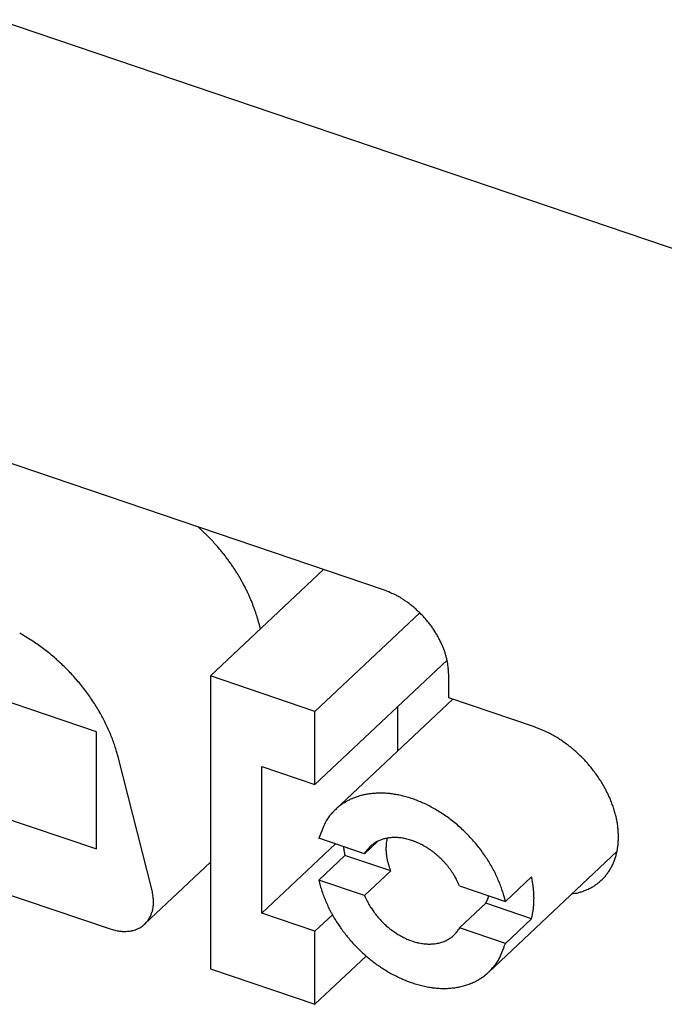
# Model space of a CAD drawing. Header units: millimetres. Extents: x 43 to 2527, y 45 to 1953.
# Tile 17 of 26: x 360 to 371, y 118 to 135. Entities that reach past the tile are written whole.
import ezdxf

# ---------------------------------------------------------------- set-up
doc = ezdxf.new("R2010")
doc.units = ezdxf.units.MM
doc.layers.add('1', color=7, linetype='Continuous')

msp = doc.modelspace()

# ---------------------------------------------------------------- linework, layer by layer
at = {"layer": '1', "color": 2, "linetype": 'Continuous'}
for p, q in [((322.164, 148.107), (379.273, 128.723)), ((366.346, 125.318), (346.667, 131.997)), ((361.26, 122.799), (348.141, 127.252)), ((365.285, 125.678), (363.282, 123.79)), ((348.141, 125.174), (361.26, 120.721)), ((366.99, 124.911), (365.134, 123.161)), ((364.144, 124.712), (364.129, 124.769)), ((364.166, 124.623), (364.144, 124.712)), ((367.475, 124.069), (365.134, 121.862)), ((347.9, 123.92), (361.501, 119.303)), ((367.504, 123.812), (367.502, 123.865)), ((367.504, 123.404), (367.504, 123.812)), ((365.134, 123.161), (363.282, 123.79)), ((363.282, 123.79), (363.282, 118.595)), ((367.575, 123.379), (365.497, 121.42)), ((369.009, 122.893), (367.504, 123.404)), ((365.134, 121.862), (365.134, 123.161)), ((366.602, 122.461), (366.602, 123.246)), ((361.26, 120.721), (361.26, 122.799)), ((361.643, 122.354), (361.617, 122.451)), ((362.246, 119.984), (361.643, 122.354)), ((364.194, 119.584), (364.194, 122.182)), ((364.194, 122.182), (365.134, 121.862)), ((366.014, 120.636), (365.202, 120.912)), ((366.249, 120.859), (366.014, 120.636)), ((365.496, 120.812), (364.194, 119.584)), ((365.637, 120.764), (365.637, 120.759)), ((366.014, 120.636), (366.033, 120.668)), ((368.214, 118.539), (370.489, 120.684)), ((365.665, 120.606), (365.202, 120.17)), ((366.477, 120.331), (365.665, 120.606)), ((362.118, 119.391), (363.282, 120.488)), ((366.014, 119.894), (366.477, 120.331)), ((366.477, 120.331), (366.469, 120.35)), ((366.014, 119.894), (365.202, 120.17)), ((365.202, 120.17), (365.227, 120.069)), ((368.972, 120.226), (368.509, 119.789)), ((367.697, 120.065), (368.509, 119.789)), ((368.509, 119.789), (368.487, 119.876)), ((369.681, 119.923), (369.755, 119.935)), ((367.697, 119.323), (368.16, 119.759)), ((368.16, 119.759), (368.163, 119.763)), ((368.972, 119.484), (368.16, 119.759)), ((365.134, 119.265), (364.194, 119.584)), ((365.442, 119.555), (365.134, 119.265)), ((368.509, 119.047), (368.972, 119.484)), ((368.972, 119.484), (368.978, 119.506)), ((361.501, 119.303), (361.542, 119.29)), ((367.697, 119.323), (367.679, 119.292)), ((368.509, 119.047), (367.697, 119.323)), ((365.134, 117.966), (365.134, 119.265)), ((366.042, 118.822), (365.134, 117.966)), ((363.282, 118.595), (365.134, 117.966))]:
    msp.add_line(p, q, dxfattribs=at)
for centre, radius, start, end in [((357.689, 120.669), 7.88, 45.8029, 47.0031), ((361.158, 124.165), 2.956, 44.3332, 46.7773), ((360.91, 123.915), 3.308, 43.0049, 44.4261), ((355.574, 119.262), 10.386, 41.3466, 41.6997), ((360.37, 123.477), 4.001, 40.3931, 41.4048), ((360.978, 123.956), 3.227, 39.5742, 40.9074), ((360.581, 123.632), 3.74, 38.4016, 39.5231), ((360.341, 123.455), 4.039, 37.2388, 38.2581), ((360.551, 123.616), 3.773, 36.1271, 37.2201), ((360.652, 123.684), 3.651, 35.074, 36.203), ((360.619, 123.663), 3.691, 33.932, 35.0412), ((360.627, 123.668), 3.682, 32.8396, 33.9441), ((360.673, 123.7), 3.626, 31.6947, 32.8091), ((360.718, 123.726), 3.574, 30.6018, 31.7247), ((360.748, 123.745), 3.539, 29.4515, 30.5761), ((360.79, 123.767), 3.491, 28.3411, 29.4714), ((360.83, 123.791), 3.444, 27.1809, 28.3158), ((360.881, 123.815), 3.388, 26.0689, 27.2114), ((360.924, 123.838), 3.339, 24.8909, 26.0378), ((360.978, 123.861), 3.28, 23.7652, 24.92), ((365.226, 122.452), 3.077, 66.0851, 68.6516), ((365.993, 124.081), 1.278, 63.0935, 67.9113), ((365.889, 123.876), 1.508, 60.3235, 63.1036), ((361.023, 123.882), 3.231, 22.585, 23.7438), ((361.084, 123.906), 3.165, 21.4322, 22.6008), ((361.14, 123.929), 3.104, 20.2425, 21.4189), ((364.641, 122), 3.759, 57.0336, 57.9503), ((365.685, 123.603), 1.845, 55.051, 57.1339), ((365.856, 123.805), 1.583, 53.334, 55.9418), ((365.703, 123.605), 1.834, 50.9841, 53.2295), ((361.193, 123.947), 3.049, 19.0832, 20.2652), ((361.218, 123.958), 3.021, 17.8705, 19.0467), ((361.315, 123.988), 2.92, 16.707, 17.9075), ((365.599, 123.491), 1.988, 48.6667, 50.7402), ((365.652, 123.553), 1.906, 46.4305, 48.6283), ((365.673, 123.569), 1.88, 44.3031, 46.5553), ((365.652, 123.551), 1.908, 42.0181, 44.2474), ((361.461, 124.031), 2.768, 15.4583, 16.7053), ((365.65, 123.548), 1.911, 39.8206, 42.0487), ((365.668, 123.565), 1.887, 37.5211, 39.7768), ((365.692, 123.581), 1.858, 35.2981, 37.5804), ((355.945, 117.754), 7.861, 59.0672, 59.7926), ((365.715, 123.598), 1.83, 32.9617, 35.2632), ((365.75, 123.619), 1.788, 30.6864, 33.0179), ((365.787, 123.642), 1.745, 28.2992, 30.658), ((358.129, 121.387), 3.622, 57.4031, 59.1563), ((358.461, 121.828), 3.072, 55.9672, 58.1837), ((358.165, 121.401), 3.591, 53.9882, 55.8725), ((365.837, 123.666), 1.689, 25.972, 28.371), ((365.884, 123.69), 1.637, 23.516, 25.9461), ((365.943, 123.714), 1.574, 21.1114, 23.587), ((357.959, 121.144), 3.92, 52.0385, 53.7615), ((358.055, 121.272), 3.761, 50.1728, 51.9961), ((358.084, 121.296), 3.724, 48.4139, 50.2753), ((365.994, 123.734), 1.519, 18.5873, 21.0923), ((366.062, 123.755), 1.448, 16.1008, 18.6633), ((358.024, 121.234), 3.809, 46.5285, 48.3568), ((357.996, 121.204), 3.851, 44.7182, 46.5321), ((366.126, 123.773), 1.381, 13.4863, 16.0967), ((366.183, 123.785), 1.323, 10.9194, 13.5671), ((366.212, 123.792), 1.293, 8.2196, 10.8425), ((358.003, 121.215), 3.838, 42.8493, 44.6733), ((358.015, 121.224), 3.823, 41.0535, 42.8845), ((366.312, 123.805), 1.192, 5.5706, 8.3244), ((366.448, 123.815), 1.055, 2.7097, 5.7114), ((358.022, 121.233), 3.812, 39.1773, 41.0092), ((358.047, 121.251), 3.781, 37.3733, 39.2123), ((358.076, 121.276), 3.743, 35.486, 37.3317), ((358.123, 121.307), 3.686, 33.6648, 35.5237), ((358.168, 121.34), 3.631, 31.7616, 33.6293), ((358.233, 121.376), 3.557, 29.9205, 31.8044), ((358.289, 121.412), 3.49, 27.9862, 29.8788), ((358.376, 121.454), 3.394, 26.1231, 28.0393), ((358.46, 121.498), 3.299, 24.1549, 26.0912), ((358.538, 121.53), 3.215, 22.2538, 24.2041), ((367.548, 119.165), 4.004, 65.9939, 68.6055), ((368.549, 121.28), 1.666, 62.9511, 67.8479), ((368.413, 121.012), 1.966, 60.14, 62.9659), ((358.575, 121.548), 3.173, 20.2648, 22.1994), ((358.737, 121.605), 3.001, 18.3168, 20.3176), ((366.782, 118.586), 4.886, 56.782, 57.7173), ((368.145, 120.659), 2.405, 54.7777, 56.8967), ((368.369, 120.92), 2.063, 53.0277, 55.6797), ((358.968, 121.679), 2.759, 16.2504, 18.374), ((368.169, 120.662), 2.39, 50.6315, 52.9161), ((368.034, 120.515), 2.589, 48.2729, 50.3837), ((368.105, 120.597), 2.481, 46.0009, 48.2385), ((368.133, 120.618), 2.446, 43.8382, 46.132), ((368.108, 120.597), 2.479, 41.5108, 43.7822), ((368.107, 120.595), 2.48, 39.2607, 41.5323), ((368.133, 120.618), 2.446, 36.9223, 39.2229), ((368.168, 120.641), 2.404, 34.6563, 36.9858), ((368.2, 120.665), 2.364, 32.2687, 34.6188), ((368.25, 120.693), 2.307, 29.9541, 32.3367), ((368.301, 120.724), 2.247, 27.5084, 29.9197), ((368.369, 120.757), 2.171, 25.1294, 27.5841), ((366.22, 120.626), 1.076, 118.5198, 122.2801), ((366.224, 120.625), 1.079, 114.927, 118.6446), ((366.255, 120.543), 1.166, 111.2039, 114.5995), ((366.258, 120.526), 1.183, 107.7581, 111.053), ((366.263, 120.498), 1.212, 104.4059, 107.5738), ((366.273, 120.452), 1.258, 101.272, 104.3318), ((366.275, 120.429), 1.281, 98.0811, 101.1589), ((366.286, 120.356), 1.354, 95.0906, 98.1032), ((366.288, 120.295), 1.415, 91.9743, 94.9828), ((366.292, 120.215), 1.496, 89.0258, 91.9876), ((366.287, 120.138), 1.573, 85.9834, 88.9151), ((366.28, 120.042), 1.67, 83.1091, 85.9769), ((366.266, 119.958), 1.754, 80.1505, 82.9882), ((366.249, 119.856), 1.858, 77.376, 80.1524), ((366.224, 119.766), 1.951, 74.5091, 77.2496), ((366.195, 119.661), 2.06, 71.827, 74.508), ((366.161, 119.572), 2.155, 69.0605, 71.7065), ((366.123, 119.472), 2.262, 66.468, 69.0611), ((366.082, 119.39), 2.354, 63.7974, 66.3578), ((368.434, 120.788), 2.1, 22.6158, 25.1036), ((368.512, 120.818), 2.016, 20.1556, 22.6914), ((366.224, 120.631), 1.072, 134.3917, 138.2955), ((366.082, 120.821), 0.837, 131.3038, 136.5416), ((366.195, 120.684), 1.014, 126.846, 130.9977), ((366.255, 120.578), 1.136, 122.4553, 126.0494), ((366.039, 119.302), 2.452, 61.2815, 63.7972), ((365.996, 119.233), 2.533, 58.691, 61.1782), ((365.954, 119.163), 2.614, 56.2496, 58.702), ((368.581, 120.844), 1.942, 17.5664, 20.1323), ((368.673, 120.87), 1.847, 15.0255, 17.6532), ((366.035, 120.814), 0.81, 150.0954, 160.1772), ((366.093, 120.791), 0.872, 144.8478, 150.6902), ((368.048, 118.988), 3.526, 138.0808, 139.1715), ((365.914, 119.112), 2.679, 53.7238, 56.153), ((365.881, 119.066), 2.736, 51.3349, 53.7398), ((365.852, 119.035), 2.778, 48.8677, 51.2554), ((368.757, 120.893), 1.76, 12.3392, 15.015), ((368.832, 120.907), 1.684, 9.7044, 12.4183), ((368.883, 120.917), 1.632, 6.9437, 9.6547), ((367.44, 120.123), 2.372, 155.9839, 160.5901), ((365.834, 119.013), 2.806, 46.5105, 48.8848), ((365.82, 119.004), 2.823, 44.0754, 46.4383), ((369.008, 120.93), 1.506, 4.2064, 7.0411), ((369.098, 120.936), 1.415, 1.3439, 4.2443), ((366.492, 120.364), 0.551, 117.8241, 121.2325), ((366.497, 120.357), 0.559, 114.6408, 117.9632), ((366.503, 120.344), 0.574, 111.4764, 114.6803), ((366.51, 120.331), 0.588, 108.5628, 111.6559), ((366.517, 120.312), 0.609, 105.6486, 108.6028), ((366.523, 120.297), 0.625, 102.9464, 105.8074), ((366.532, 120.26), 0.663, 100.278, 102.9873), ((367.063, 120.74), 0.671, 171.3204, 173.0887), ((366.969, 120.755), 0.576, 168.2727, 171.3994), ((367.867, 120.601), 1.486, 167.9219, 169.4978), ((366.538, 120.235), 0.688, 97.6793, 100.3447), ((366.542, 120.204), 0.72, 95.0146, 97.6624), ((366.547, 120.154), 0.77, 92.5223, 95.086), ((366.547, 120.135), 0.789, 89.8627, 92.452), ((366.548, 120.104), 0.82, 87.3549, 89.9279), ((366.545, 120.067), 0.857, 84.771, 87.3181), ((366.543, 120.022), 0.902, 82.3536, 84.8531), ((366.537, 119.987), 0.938, 79.8169, 82.3011), ((366.53, 119.942), 0.983, 77.4548, 79.8964), ((366.521, 119.902), 1.024, 75.0132, 77.4298), ((366.509, 119.854), 1.074, 72.7144, 75.0855), ((366.496, 119.814), 1.116, 70.3422, 72.688), ((366.481, 119.766), 1.166, 68.1084, 70.411), ((366.465, 119.727), 1.208, 65.8113, 68.0878), ((365.823, 119.005), 2.819, 41.7441, 44.1043), ((365.828, 119.014), 2.81, 39.3272, 41.6816), ((369.256, 120.931), 1.257, 355.3756, 358.5498), ((369.163, 120.935), 1.351, 358.4774, 1.449), ((367.449, 121.011), 1.829, 187.9096, 188.0758), ((367.452, 121.012), 1.832, 188.102, 188.2681), ((367.456, 121.014), 1.837, 188.2943, 188.4601), ((367.462, 121.015), 1.842, 188.4865, 188.6518), ((367.47, 121.014), 1.85, 188.568, 188.7329), ((367.471, 121.015), 1.852, 188.7744, 188.939), ((367.48, 121.017), 1.86, 188.9509, 189.1151), ((367.485, 121.016), 1.865, 189.0466, 189.2104), ((367.49, 121.02), 1.871, 189.3329, 189.4964), ((367.498, 121.019), 1.879, 189.4125, 189.5756), ((367.5, 121.021), 1.881, 189.619, 189.7817), ((367.509, 121.02), 1.89, 189.698, 189.8603), ((367.513, 121.024), 1.895, 189.9828, 190.1447), ((367.515, 121.023), 1.896, 190.0776, 190.2395), ((367.525, 121.022), 1.906, 190.1726, 190.3338), ((367.542, 121.029), 1.924, 190.4571, 190.6169), ((367.531, 121.025), 1.912, 190.5511, 190.7119), ((367.505, 121.02), 1.886, 190.7025, 190.8661), ((366.531, 120.34), 0.597, 143.1367, 146.6233), ((366.493, 120.365), 0.551, 139.1564, 142.8648), ((366.48, 120.377), 0.533, 135.4596, 139.2345), ((366.483, 120.374), 0.537, 131.7529, 135.4394), ((366.483, 120.376), 0.536, 128.2034, 131.846), ((366.484, 120.374), 0.538, 124.5922, 128.1713), ((366.486, 120.373), 0.541, 121.2292, 124.7456), ((367.319, 120.731), 0.927, 178.9773, 180.1603), ((367.283, 120.731), 0.891, 180.2015, 181.4483), ((367.092, 120.735), 0.7, 175.7907, 177.3895), ((367.227, 120.73), 0.834, 177.4643, 178.7869), ((367.282, 120.731), 0.89, 181.3956, 182.6576), ((367.319, 120.733), 0.927, 182.7159, 183.934), ((367.235, 120.733), 0.843, 175.137, 176.3776), ((367.348, 120.735), 0.956, 183.9359, 185.1248), ((368.512, 120.628), 2.124, 174.7828, 175.2261), ((366.446, 119.683), 1.256, 63.6336, 65.8701), ((366.428, 119.647), 1.297, 61.3984, 63.6104), ((366.408, 119.607), 1.341, 59.29, 61.4663), ((366.388, 119.576), 1.378, 57.104, 59.2569), ((366.37, 119.544), 1.415, 55.0378, 57.1623), ((366.353, 119.522), 1.443, 52.8865, 54.9944), ((366.335, 119.496), 1.474, 50.8795, 52.9597), ((365.856, 119.034), 2.775, 36.9987, 39.3608), ((365.883, 119.058), 2.74, 34.5829, 36.9456), ((369.425, 120.897), 1.085, 345.3987, 349.0742), ((369.376, 120.911), 1.136, 348.8392, 352.3506), ((369.316, 120.921), 1.197, 352.2673, 355.5975), ((367.555, 121.032), 1.937, 190.9478, 191.1065), ((367.684, 121.054), 2.068, 191.0086, 191.1565), ((367.528, 121.025), 1.909, 191.2099, 191.3727), ((367.269, 120.974), 1.646, 191.3952, 191.5887), ((367.656, 121.048), 2.039, 191.4692, 191.6158), ((370.899, 121.716), 5.35, 191.6272, 191.6778), ((367.312, 120.981), 1.689, 191.8732, 192.0791), ((367.146, 120.946), 1.52, 192.0954, 192.4482), ((369.652, 121.487), 4.083, 192.2877, 192.4598), ((367.363, 120.738), 0.971, 185.1837, 186.3609), ((367.383, 120.74), 0.991, 186.366, 187.5275), ((367.406, 120.743), 1.014, 187.5488, 188.6898), ((367.428, 120.747), 1.037, 188.7216, 189.844), ((367.45, 120.752), 1.059, 189.881, 190.9861), ((367.47, 120.755), 1.08, 190.9729, 192.0612), ((367.492, 120.761), 1.103, 192.1291, 193.2), ((367.513, 120.766), 1.124, 193.1886, 194.2431), ((366.317, 119.474), 1.502, 48.7875, 50.841), ((366.312, 119.468), 1.51, 46.7532, 48.8047), ((366.319, 119.478), 1.498, 44.6357, 46.7095), ((366.295, 119.449), 1.535, 42.7362, 44.7501), ((366.232, 119.392), 1.621, 40.8283, 42.719), ((365.933, 119.09), 2.68, 32.2503, 34.6284), ((365.975, 119.119), 2.629, 29.8158, 32.1943), ((369.549, 120.851), 0.953, 333.7267, 337.8851), ((369.512, 120.866), 0.993, 337.8346, 341.8369), ((369.475, 120.883), 1.033, 341.6162, 345.469), ((367.535, 120.772), 1.146, 194.2766, 195.3142), ((367.554, 120.778), 1.167, 195.3388, 196.3615), ((367.574, 120.784), 1.187, 196.3773, 197.3853), ((367.595, 120.791), 1.209, 197.4093, 198.4011), ((367.621, 120.8), 1.237, 198.4076, 199.3793), ((367.631, 120.804), 1.248, 199.4043, 200.369), ((367.629, 120.804), 1.246, 200.4027, 201.3695), ((366.316, 119.473), 1.504, 38.5389, 40.592), ((366.473, 119.6), 1.302, 36.057, 38.4549), ((366.284, 119.434), 1.553, 35.0148, 36.8973), ((364.789, 118.38), 3.382, 34.3371, 35.1157), ((366.052, 119.161), 2.542, 27.4596, 29.8676), ((366.127, 119.201), 2.457, 24.9937, 27.4237), ((369.593, 120.823), 0.901, 325.2658, 329.6543), ((369.572, 120.835), 0.925, 329.6429, 333.9214), ((366.499, 119.607), 1.279, 29.5767, 32.1236), ((366.653, 119.694), 1.102, 25.2222, 29.6242), ((365.208, 118.923), 2.739, 24.6368, 26.9238), ((366.196, 119.231), 2.381, 22.6093, 25.0515), ((366.217, 119.244), 2.357, 20.1277, 22.5224), ((365.092, 119.417), 3.964, 10.901, 11.7726), ((367.557, 119.873), 1.457, 9.8189, 11.6246), ((369.602, 120.818), 0.891, 307.3602, 311.8376), ((369.607, 120.81), 0.882, 311.9841, 316.4907), ((369.61, 120.809), 0.879, 316.3894, 320.8949), ((369.603, 120.813), 0.887, 320.9613, 325.4184), ((360.664, 119.667), 1.614, 7.8441, 11.3373), ((367.316, 120.65), 2.168, 195.5186, 198.26), ((367.31, 120.65), 2.162, 198.3148, 201.0838), ((366.381, 119.301), 2.183, 17.6898, 20.1949), ((367.433, 119.85), 1.583, 8.8345, 9.907), ((364.201, 119.431), 4.842, 7.584, 7.8551), ((367.148, 119.82), 1.869, 6.8971, 7.6719), ((367.522, 119.856), 1.494, 6.2432, 7.2729), ((367.311, 119.833), 1.706, 5.341, 6.2178), ((367.196, 119.826), 1.82, 4.4251, 5.2295), ((369.537, 120.968), 1.055, 285.8809, 289.8202), ((369.547, 120.936), 1.021, 289.8827, 293.9172), ((369.564, 120.887), 0.97, 294.1992, 298.4061), ((369.582, 120.853), 0.932, 298.4393, 302.7814), ((369.592, 120.831), 0.908, 302.9705, 307.3911), ((361.673, 119.776), 0.6, 3.5174, 10.6866), ((361.673, 119.77), 0.6, 359.3868, 4.0648), ((367.379, 120.67), 2.234, 200.9342, 203.6238), ((368.662, 121.116), 2.917, 204.7666, 206.9329), ((367.035, 120.251), 1.075, 205.1282, 209.5938), ((367.64, 120.054), 0.598, 333.9604, 334.4041), ((367.638, 120.055), 0.601, 334.406, 334.8488), ((367.636, 120.056), 0.603, 334.8489, 335.2913), ((367.633, 120.056), 0.606, 335.3903, 335.8316), ((367.631, 120.059), 0.608, 335.6828, 336.1233), ((367.629, 120.06), 0.611, 336.1192, 336.559), ((367.627, 120.06), 0.612, 336.6535, 337.0934), ((367.623, 120.062), 0.617, 337.0855, 337.5232), ((367.617, 120.064), 0.624, 337.5155, 337.9498), ((367.62, 120.064), 0.62, 337.8991, 338.3362), ((367.627, 120.06), 0.612, 338.3585, 338.8037), ((367.609, 120.067), 0.631, 338.8092, 339.2404), ((367.568, 120.082), 0.676, 339.3324, 339.7339), ((367.616, 120.064), 0.624, 339.6859, 340.1285), ((367.697, 120.036), 0.538, 340.0827, 340.6097), ((367.572, 120.081), 0.672, 340.5267, 340.9245), ((366.512, 120.45), 1.794, 340.8393, 340.9737), ((367.68, 120.042), 0.556, 341.524, 342.0851), ((367.732, 120.025), 0.502, 342.0341, 342.9947), ((366.915, 120.285), 1.359, 342.6163, 343.0821), ((366.623, 119.373), 1.931, 15.089, 17.8239), ((367.33, 119.837), 1.686, 3.5575, 4.4271), ((367.396, 119.839), 1.62, 2.714, 3.6188), ((367.393, 119.839), 1.623, 1.8048, 2.7018), ((367.407, 119.839), 1.609, 0.9187, 1.8179), ((367.442, 119.841), 1.575, 359.9738, 0.8881), ((367.47, 119.839), 1.546, 359.1036, 0.0302), ((367.492, 119.84), 1.524, 358.1223, 359.057), ((369.531, 121.003), 1.091, 281.8421, 285.687), ((361.74, 119.756), 0.53, 342.6923, 347.3836), ((361.769, 119.75), 0.5, 347.3074, 352.414), ((361.649, 119.785), 0.624, 350.6441, 354.5247), ((361.015, 119.853), 1.262, 354.206, 355.9554), ((367.486, 120.715), 2.35, 203.5705, 206.1248), ((367.56, 120.745), 2.43, 205.9948, 208.4565), ((367.192, 120.338), 1.254, 209.487, 211.9479), ((370.754, 122.85), 5.611, 214.4614, 214.8848), ((367.481, 120.564), 1.619, 214.7919, 216.3971), ((367.656, 120.045), 0.579, 330.9293, 331.3796), ((367.653, 120.048), 0.584, 331.238, 331.6855), ((367.65, 120.05), 0.587, 331.6979, 332.1439), ((367.649, 120.05), 0.588, 332.1547, 332.6009), ((367.647, 120.051), 0.59, 332.6095, 333.0552), ((367.645, 120.052), 0.593, 333.0622, 333.5072), ((367.642, 120.053), 0.595, 333.5126, 333.9568), ((367.674, 119.822), 1.341, 350.3573, 351.3693), ((367.653, 119.825), 1.363, 351.3624, 352.3651), ((367.631, 119.829), 1.385, 352.3494, 353.342), ((367.61, 119.831), 1.406, 353.3661, 354.3498), ((367.587, 119.834), 1.429, 354.3264, 355.3001), ((367.564, 119.835), 1.452, 355.3149, 356.2793), ((367.541, 119.837), 1.476, 356.2477, 357.2018), ((367.516, 119.838), 1.5, 357.2323, 358.1765), ((361.805, 119.722), 0.456, 317.7809, 323.0494), ((361.803, 119.724), 0.459, 322.9453, 328.1981), ((361.798, 119.727), 0.464, 328.2179, 333.4384), ((361.778, 119.741), 0.489, 333.0366, 338.0091), ((361.735, 119.759), 0.535, 337.9004, 342.4506), ((367.63, 120.781), 2.508, 208.4368, 210.8063), ((367.681, 120.806), 2.565, 210.6927, 212.9896), ((367.208, 120.338), 1.265, 215.5055, 217.6685), ((367.412, 120.5), 1.526, 217.7815, 219.5066), ((367.54, 120.618), 1.699, 219.833, 221.3319), ((367.453, 120.544), 1.585, 221.3908, 222.9781), ((367.405, 120.495), 1.517, 222.8843, 224.5164), ((367.759, 119.805), 1.255, 346.244, 347.298), ((367.733, 119.811), 1.281, 347.274, 348.3133), ((367.71, 119.816), 1.305, 348.3061, 349.3334), ((367.694, 119.818), 1.321, 349.361, 350.3819), ((361.775, 120.097), 0.839, 253.9285, 256.9025), ((361.783, 120.133), 0.877, 256.9124, 259.781), ((361.779, 120.123), 0.866, 259.897, 262.8135), ((361.759, 119.867), 0.609, 278.2171, 282.299), ((361.765, 119.832), 0.573, 282.4576, 286.765), ((361.772, 119.798), 0.539, 287.1123, 291.6579), ((361.781, 119.773), 0.512, 291.7868, 296.5379), ((361.789, 119.75), 0.488, 296.853, 301.8026), ((361.797, 119.736), 0.471, 301.8598, 306.9649), ((361.803, 119.724), 0.459, 307.2032, 312.4332), ((361.807, 119.721), 0.454, 312.3759, 317.659), ((367.735, 120.84), 2.628, 212.9743, 215.1887), ((367.767, 120.857), 2.665, 215.0879, 217.2409), ((367.437, 120.53), 1.565, 224.5911, 226.1353), ((367.416, 120.509), 1.535, 226.1582, 227.703), ((367.374, 120.463), 1.472, 227.7114, 229.3059), ((367.377, 120.464), 1.475, 229.2462, 230.848), ((367.357, 120.44), 1.444, 230.8617, 232.5337), ((367.346, 120.421), 1.422, 232.4296, 234.1577), ((367.223, 119.59), 0.544, 323.0384, 326.8126), ((361.765, 120.048), 0.789, 263.1649, 266.3658), ((361.76, 119.996), 0.737, 266.5203, 269.9416), ((361.756, 119.952), 0.693, 270.2439, 273.8712), ((361.757, 119.912), 0.653, 274.0375, 277.868), ((367.808, 120.887), 2.715, 217.2279, 219.3043), ((367.815, 120.889), 2.722, 219.2306, 221.2647), ((367.331, 120.401), 1.397, 234.1552, 235.9384), ((367.322, 120.383), 1.377, 235.8528, 237.6837), ((367.302, 120.351), 1.34, 237.6749, 239.579), ((367.288, 120.324), 1.309, 239.484, 241.4504), ((367.27, 120.288), 1.269, 241.4194, 243.4644), ((367.255, 120.256), 1.233, 243.3746, 245.4904), ((367.237, 120.214), 1.188, 245.4455, 247.6509), ((367.224, 120.175), 1.147, 247.5436, 249.8318), ((367.208, 120.13), 1.099, 249.7982, 252.1858), ((367.204, 119.622), 0.582, 292.0805, 295.938), ((367.211, 119.609), 0.567, 295.8325, 299.7343), ((367.215, 119.602), 0.559, 299.8137, 303.7206), ((367.22, 119.595), 0.55, 303.653, 307.569), ((367.221, 119.592), 0.547, 307.6767, 311.5719), ((367.219, 119.594), 0.55, 311.5572, 315.3893), ((367.207, 119.603), 0.565, 315.6039, 319.2988), ((367.211, 119.6), 0.56, 319.2976, 322.995), ((367.826, 120.898), 2.736, 221.2611, 223.243), ((367.835, 120.9), 2.744, 223.1475, 225.0734), ((367.859, 120.925), 2.779, 225.0796, 226.9249), ((367.197, 120.088), 1.056, 252.0499, 254.5322), ((367.185, 120.041), 1.007, 254.4894, 257.0813), ((367.177, 119.996), 0.962, 256.9346, 259.6328), ((367.169, 119.95), 0.915, 259.5859, 262.402), ((367.166, 119.906), 0.871, 262.2487, 265.1808), ((367.163, 119.862), 0.827, 265.1357, 268.1905), ((367.164, 119.821), 0.786, 268.0212, 271.1972), ((367.165, 119.782), 0.747, 271.1617, 274.4588), ((367.17, 119.746), 0.71, 274.2824, 277.6986), ((367.175, 119.713), 0.678, 277.6645, 281.1911), ((367.182, 119.684), 0.648, 281.035, 284.6681), ((367.189, 119.66), 0.623, 284.674, 288.3946), ((367.197, 119.639), 0.6, 288.2466, 292.0495), ((366.403, 119.759), 2.223, 336.9101, 341.3237), ((367.82, 120.881), 2.72, 226.9001, 228.7621), ((367.862, 120.93), 2.785, 228.7692, 230.6002), ((367.894, 120.97), 2.836, 230.6226, 232.4482), ((367.604, 119.189), 0.896, 326.4706, 331.9704), ((367.655, 119.169), 0.842, 331.5145, 340.4276), ((367.846, 120.917), 2.765, 232.5577, 234.4694), ((367.836, 120.906), 2.75, 234.5062, 236.462), ((367.787, 120.844), 2.671, 236.5956, 238.6382), ((367.618, 119.159), 0.859, 312.6215, 318.0265), ((367.522, 119.289), 1.019, 316.1833, 320.456), ((366.711, 119.971), 2.078, 320.1891, 322.0804), ((367.753, 120.791), 2.608, 238.6844, 240.8004), ((367.707, 120.722), 2.525, 240.9418, 243.149), ((367.673, 120.66), 2.454, 243.2122, 245.499), ((367.624, 120.57), 2.352, 245.6649, 248.0618), ((367.504, 119.31), 1.049, 298.346, 302.8297), ((367.489, 119.328), 1.073, 302.9592, 307.258), ((367.536, 119.253), 0.985, 307.7648, 312.4442), ((367.588, 120.488), 2.263, 248.131, 250.6271), ((367.545, 120.387), 2.154, 250.8179, 253.4382), ((367.514, 120.293), 2.055, 253.5248, 256.2617), ((367.48, 120.185), 1.942, 256.4702, 259.3484), ((367.458, 120.084), 1.838, 259.4502, 262.4649), ((367.436, 119.975), 1.728, 262.7052, 265.8768), ((367.426, 119.875), 1.627, 265.9829, 269.308), ((367.418, 119.774), 1.526, 269.5689, 273.06), ((367.42, 119.682), 1.433, 273.1698, 276.8282), ((367.424, 119.592), 1.344, 277.1013, 280.9328), ((367.437, 119.517), 1.268, 281.0086, 284.9981), ((367.448, 119.454), 1.204, 285.2626, 289.3851), ((367.469, 119.389), 1.136, 289.4916, 293.785), ((367.491, 119.328), 1.071, 294.0315, 298.5088)]:
    msp.add_arc(centre, radius, start, end, dxfattribs=at)

doc.saveas('drawing.dxf')
